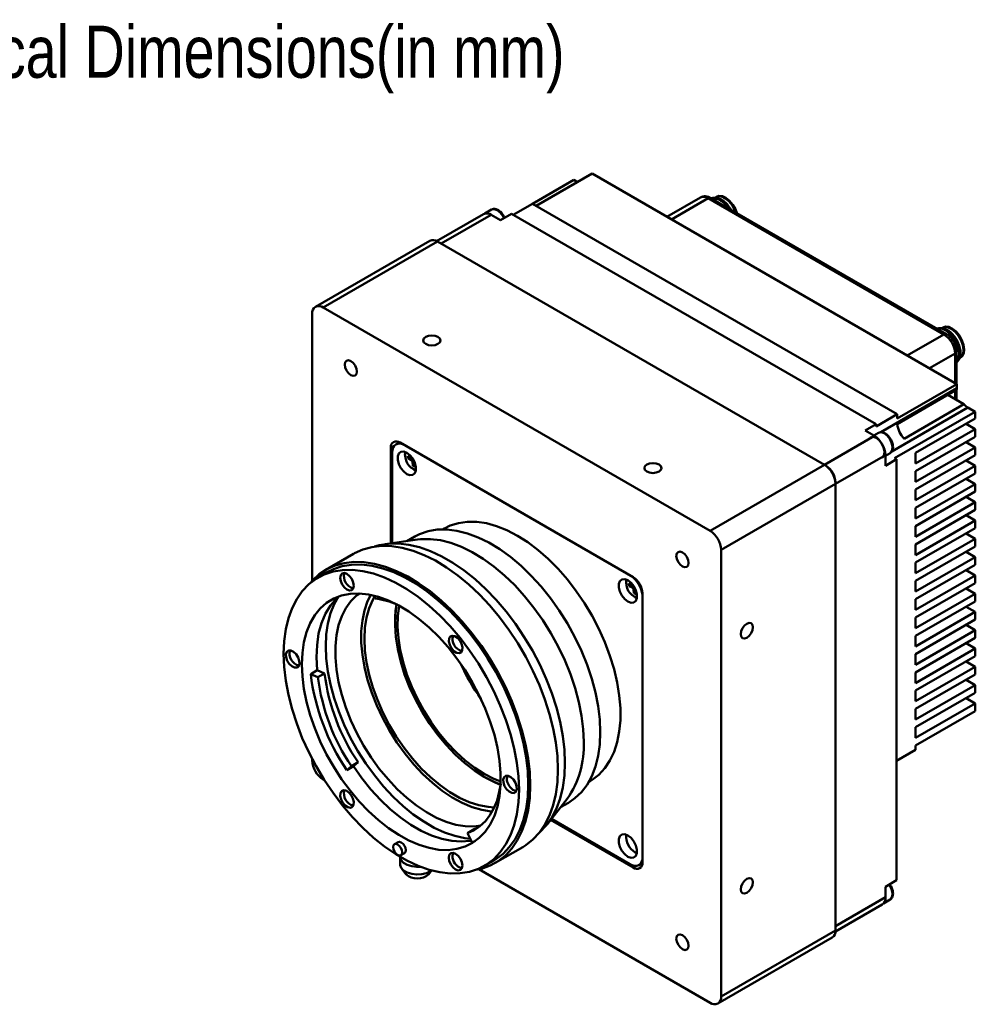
# Model space of a CAD drawing. Header units: millimetres. Extents: x 0 to 9160, y 0 to 1919.
# Tile 5 of 6: x 8746 to 8930, y 1730 to 1919. Entities that reach past the tile are written whole.
import ezdxf

# ---------------------------------------------------------------- set-up
doc = ezdxf.new("R2010")
doc.units = ezdxf.units.MM
doc.linetypes.add('CENTER', pattern=[50.8, 31.75, -6.35, 6.35, -6.35])
doc.layers.add('粗实线', color=7, linetype='Continuous', lineweight=50)
doc.layers.add('细实线', color=3, linetype='Continuous', lineweight=25)
doc.styles.add('iTek', font='txt', dxfattribs={"width": 0.8, "height": 7.5})

msp = doc.modelspace()

# ---------------------------------------------------------------- linework, layer by layer
at = {"layer": '粗实线'}
for p, q in [((8856.277, 1889.633), (8845.529, 1883.428)), ((8856.277, 1889.633), (8926.281, 1849.221)), ((8844.823, 1883.836), (8852.742, 1888.408)), ((8853.448, 1888), (8852.742, 1888.408)), ((8877.051, 1885.046), (8870.637, 1881.343)), ((8880.164, 1885.206), (8880.023, 1885.124)), ((8844.822, 1883.837), (8841.145, 1881.714)), ((8844.822, 1883.837), (8914.826, 1843.424)), ((8878.551, 1884.897), (8871.516, 1880.836)), ((8923.806, 1858.772), (8878.551, 1884.897)), ((8924.306, 1858.822), (8879.051, 1884.947)), ((8835.402, 1881.863), (8826.435, 1876.686)), ((8836.902, 1881.714), (8827.321, 1876.183)), ((8836.971, 1882.718), (8835.677, 1881.971)), ((8838.67, 1880.694), (8836.902, 1881.714)), ((8838.67, 1880.694), (8840.791, 1881.918)), ((8910.795, 1841.506), (8840.791, 1881.918)), ((8825.114, 1876.74), (8803.158, 1864.065)), ((8826.614, 1876.591), (8804.658, 1863.916)), ((8900.86, 1833.73), (8826.614, 1876.591)), ((8802.537, 1811.441), (8802.537, 1862.691)), ((8804.658, 1863.916), (8878.905, 1821.055)), ((8916.771, 1854.711), (8923.806, 1858.772)), ((8923.651, 1860.101), (8923.51, 1860.02)), ((8925.927, 1855.098), (8921.014, 1852.261)), ((8925.927, 1849.425), (8925.927, 1855.098)), ((8926.22, 1849.256), (8926.22, 1855.506)), ((8926.86, 1854.217), (8927.001, 1854.299)), ((8914.826, 1842.608), (8926.281, 1849.221)), ((8926.281, 1848.404), (8926.281, 1849.221)), ((8911.677, 1839.974), (8926.281, 1848.404)), ((8926.291, 1848.153), (8914.836, 1841.54)), ((8925.927, 1846.322), (8925.927, 1847.943)), ((8926.22, 1846.153), (8926.22, 1848.112)), ((8916.185, 1838.72), (8927.64, 1845.333)), ((8924.523, 1847.133), (8927.64, 1845.333)), ((8910.795, 1841.098), (8914.826, 1843.424)), ((8928.402, 1844.73), (8913.778, 1836.288)), ((8929.816, 1843.914), (8914.331, 1834.974)), ((8914.826, 1843.424), (8914.826, 1842.608)), ((8928.402, 1844.73), (8929.816, 1843.914)), ((8929.816, 1843.914), (8929.816, 1842.607)), ((8908.674, 1840.281), (8910.795, 1841.506)), ((8910.795, 1841.506), (8910.795, 1841.098)), ((8929.816, 1842.607), (8918.361, 1835.994)), ((8928.048, 1841.587), (8929.816, 1840.566)), ((8910.441, 1839.261), (8908.674, 1840.281)), ((8911.217, 1839.857), (8910.313, 1839.335)), ((8929.816, 1840.566), (8918.361, 1833.953)), ((8929.816, 1840.566), (8929.816, 1839.096)), ((8819.292, 1838.031), (8818.606, 1837.635)), ((8864.161, 1812.133), (8819.401, 1837.972)), ((8900.86, 1833.73), (8910.441, 1839.261)), ((8929.816, 1839.096), (8918.361, 1832.483)), ((8928.048, 1838.075), (8929.816, 1837.055)), ((8818.232, 1837.297), (8817.634, 1836.951)), ((8817.634, 1836.951), (8817.634, 1818.64)), ((8817.881, 1836.033), (8817.881, 1818.675)), ((8912.563, 1835.438), (8913.467, 1835.96)), ((8929.816, 1837.055), (8918.361, 1830.442)), ((8918.361, 1835.994), (8918.361, 1833.953)), ((8929.816, 1837.055), (8929.816, 1835.585)), ((8820.905, 1835.402), (8821.508, 1835.137)), ((8820.953, 1834.904), (8820.905, 1835.402)), ((8821.733, 1835.065), (8820.953, 1834.904)), ((8821.557, 1834.639), (8820.953, 1834.904)), ((8821.557, 1834.639), (8821.89, 1834.831)), ((8821.633, 1835.135), (8821.667, 1835.155)), ((8822.094, 1834.462), (8821.793, 1834.288)), ((8821.865, 1833.549), (8821.793, 1834.288)), ((8822.209, 1834.021), (8821.865, 1833.549)), ((8822.2, 1834.11), (8822.273, 1833.371)), ((8912.563, 1835.587), (8902.981, 1830.055)), ((8912.563, 1833.545), (8912.563, 1835.587)), ((8912.563, 1833.545), (8914.684, 1834.77)), ((8914.331, 1834.974), (8914.684, 1834.77)), ((8914.684, 1753.932), (8914.684, 1834.77)), ((8929.816, 1835.585), (8918.361, 1828.972)), ((8928.048, 1834.564), (8929.816, 1833.544)), ((8821.658, 1833.108), (8822.124, 1832.767)), ((8822.273, 1833.371), (8821.865, 1833.549)), ((8822.124, 1832.767), (8822.447, 1832.614)), ((8878.905, 1821.055), (8900.86, 1833.73)), ((8901.143, 1833.566), (8900.86, 1833.73)), ((8929.816, 1833.544), (8918.361, 1826.931)), ((8918.361, 1832.483), (8918.361, 1830.442)), ((8929.816, 1832.074), (8918.361, 1825.461)), ((8929.816, 1833.544), (8929.816, 1832.074)), ((8902.981, 1830.382), (8902.981, 1830.056)), ((8928.048, 1831.053), (8929.816, 1830.032)), ((8902.981, 1830.056), (8881.026, 1817.381)), ((8902.981, 1744.319), (8902.981, 1830.056)), ((8929.816, 1830.032), (8918.361, 1823.42)), ((8918.361, 1828.972), (8918.361, 1826.931)), ((8929.816, 1828.563), (8918.361, 1821.95)), ((8929.816, 1830.032), (8929.816, 1828.563)), ((8929.816, 1826.521), (8918.361, 1819.908)), ((8928.048, 1827.542), (8929.816, 1826.521)), ((8929.816, 1826.521), (8929.816, 1825.052)), ((8918.361, 1825.461), (8918.361, 1823.42)), ((8929.816, 1825.052), (8918.361, 1818.439)), ((8929.816, 1823.01), (8918.361, 1816.397)), ((8928.048, 1824.031), (8929.816, 1823.01)), ((8929.816, 1823.01), (8929.816, 1821.54)), ((8827.924, 1821.499), (8827.618, 1821.322)), ((8918.361, 1821.95), (8918.361, 1819.908)), ((8929.816, 1821.54), (8918.361, 1814.928)), ((8822.763, 1819.368), (8816.562, 1818.488)), ((8822.224, 1819.94), (8820.733, 1819.08)), ((8929.816, 1819.499), (8918.361, 1812.886)), ((8928.048, 1820.52), (8929.816, 1819.499)), ((8929.816, 1819.499), (8929.816, 1818.029)), ((8881.026, 1817.381), (8881.026, 1731.644)), ((8918.361, 1818.439), (8918.361, 1816.397)), ((8929.816, 1818.029), (8918.361, 1811.416)), ((8928.048, 1817.009), (8929.816, 1815.988)), ((8810.471, 1816.62), (8805.168, 1813.558)), ((8929.816, 1815.988), (8918.361, 1809.375)), ((8929.816, 1815.988), (8929.816, 1814.518)), ((8918.361, 1814.928), (8918.361, 1812.886)), ((8929.816, 1814.518), (8918.361, 1807.905)), ((8928.048, 1813.498), (8929.816, 1812.477)), ((8805.443, 1813.082), (8803.675, 1812.061)), ((8929.816, 1812.477), (8918.361, 1805.864)), ((8918.361, 1811.416), (8918.361, 1809.375)), ((8929.816, 1812.477), (8929.816, 1811.007)), ((8863.331, 1810.91), (8863.935, 1810.645)), ((8863.38, 1810.411), (8863.331, 1810.91)), ((8864.16, 1810.573), (8863.38, 1810.411)), ((8863.984, 1810.146), (8863.38, 1810.411)), ((8863.984, 1810.146), (8864.316, 1810.338)), ((8864.06, 1810.643), (8864.094, 1810.662)), ((8864.52, 1809.97), (8864.219, 1809.796)), ((8864.292, 1809.057), (8864.219, 1809.796)), ((8864.635, 1809.529), (8864.292, 1809.057)), ((8864.627, 1809.617), (8864.699, 1808.878)), ((8929.816, 1811.007), (8918.361, 1804.394)), ((8928.048, 1809.986), (8929.816, 1808.966)), ((8814.628, 1808.034), (8814.464, 1808.602)), ((8864.084, 1808.616), (8864.55, 1808.275)), ((8864.699, 1808.878), (8864.292, 1809.057)), ((8864.55, 1808.275), (8864.874, 1808.122)), ((8865.929, 1757.384), (8865.929, 1809.071)), ((8929.816, 1808.966), (8918.361, 1802.353)), ((8918.361, 1807.905), (8918.361, 1805.864)), ((8929.816, 1807.496), (8918.361, 1800.883)), ((8929.816, 1808.966), (8929.816, 1807.496)), ((8928.048, 1806.475), (8929.816, 1805.455)), ((8818.447, 1803.699), (8818.447, 1803.454)), ((8929.816, 1805.455), (8918.361, 1798.842)), ((8918.361, 1804.394), (8918.361, 1802.353)), ((8929.816, 1803.985), (8918.361, 1797.372)), ((8929.816, 1805.455), (8929.816, 1803.985)), ((8929.816, 1801.943), (8918.361, 1795.331)), ((8928.048, 1802.964), (8929.816, 1801.943)), ((8929.816, 1801.943), (8929.816, 1800.474)), ((8918.361, 1800.883), (8918.361, 1798.842)), ((8929.816, 1800.474), (8918.361, 1793.861)), ((8929.816, 1798.432), (8918.361, 1791.819)), ((8928.048, 1799.453), (8929.816, 1798.432)), ((8929.816, 1798.432), (8929.816, 1796.963)), ((8918.361, 1797.372), (8918.361, 1795.331)), ((8929.816, 1796.963), (8918.361, 1790.35)), ((8803.529, 1794.269), (8802.256, 1793.534)), ((8803.529, 1794.269), (8804.932, 1793.658)), ((8929.816, 1794.921), (8918.361, 1788.308)), ((8928.048, 1795.942), (8929.816, 1794.921)), ((8929.816, 1794.921), (8929.816, 1793.451)), ((8802.256, 1793.534), (8803.659, 1792.923)), ((8804.932, 1793.658), (8803.659, 1792.923)), ((8918.361, 1793.861), (8918.361, 1791.819)), ((8929.816, 1793.451), (8918.361, 1786.839)), ((8928.048, 1792.431), (8929.816, 1791.41)), ((8929.816, 1791.41), (8918.361, 1784.797)), ((8929.816, 1791.41), (8929.816, 1789.94)), ((8918.361, 1790.35), (8918.361, 1788.308)), ((8929.816, 1789.94), (8918.361, 1783.327)), ((8928.048, 1788.92), (8929.816, 1787.899)), ((8929.816, 1787.899), (8918.361, 1781.286)), ((8918.361, 1786.839), (8918.361, 1784.797)), ((8929.816, 1787.899), (8929.816, 1786.429)), ((8929.816, 1786.429), (8918.361, 1779.816)), ((8918.361, 1783.327), (8918.361, 1781.286)), ((8918.361, 1779.816), (8918.361, 1779)), ((8802.537, 1776.955), (8802.537, 1777.236)), ((8918.361, 1779), (8914.684, 1776.877)), ((8810.068, 1775.865), (8809.177, 1775.111)), ((8810.449, 1775.846), (8809.177, 1775.111)), ((8811.34, 1776.6), (8810.068, 1775.865)), ((8811.34, 1776.6), (8810.449, 1775.846)), ((8835.556, 1773.817), (8835.768, 1773.694)), ((8804.902, 1773.139), (8804.658, 1773.28)), ((8855.616, 1772.823), (8855.922, 1773)), ((8847.632, 1764.667), (8851.495, 1769.596)), ((8850.231, 1767.983), (8851.722, 1768.843)), ((8834.324, 1764.033), (8833.614, 1763.741)), ((8848.3, 1765.519), (8864.161, 1756.363)), ((8848.455, 1765.716), (8863.49, 1757.037)), ((8833.614, 1763.741), (8832.342, 1763.007)), ((8833.232, 1761.224), (8832.342, 1763.007)), ((8819.042, 1761.278), (8818.335, 1760.87)), ((8833.232, 1761.224), (8833.903, 1761.495)), ((8837.665, 1757.265), (8842.969, 1760.326)), ((8819.45, 1758.405), (8819.45, 1756.935)), ((8819.548, 1758.768), (8820.255, 1759.176)), ((8864.55, 1759.282), (8864.874, 1759.13)), ((8835.623, 1756.721), (8837.39, 1757.741)), ((8864.161, 1756.363), (8864.76, 1756.709)), ((8865.239, 1756.863), (8865.926, 1757.26)), ((8819.736, 1756.163), (8820.526, 1755.142)), ((8824.925, 1755.142), (8825.455, 1755.827)), ((8878.905, 1730.419), (8834.515, 1756.045)), ((8912.563, 1752.708), (8914.684, 1753.932)), ((8912.563, 1752.708), (8912.563, 1750.666)), ((8913.585, 1752.862), (8913.373, 1753.176)), ((8902.974, 1744.116), (8911.941, 1749.293)), ((8902.981, 1745.135), (8912.563, 1750.666)), ((8912.173, 1749.476), (8913.467, 1750.223)), ((8881.026, 1731.644), (8902.981, 1744.319)), ((8880.404, 1730.27), (8902.36, 1742.945))]:
    msp.add_line(p, q, dxfattribs=at)
at = {"layer": '粗实线', "flags": 128}
for points in [[(8880.023, 1885.124), (8880.472, 1885.271), (8881.124, 1885.208), (8881.827, 1884.88), (8882.518, 1884.315), (8883.137, 1883.565), (8883.627, 1882.695), (8883.828, 1882.189)], [(8880.164, 1885.206), (8880.613, 1885.353), (8881.265, 1885.29), (8881.968, 1884.962), (8882.66, 1884.397), (8883.278, 1883.647), (8883.769, 1882.777), (8884.033, 1882.071)], [(8839.383, 1881.105), (8839.144, 1881.547), (8838.641, 1882.181), (8838.064, 1882.625), (8837.491, 1882.818), (8837, 1882.735), (8836.971, 1882.718)], [(8824.351, 1856.916), (8824.887, 1856.709), (8825.518, 1856.637), (8826.149, 1856.709), (8826.685, 1856.916), (8827.042, 1857.225), (8827.168, 1857.589), (8827.042, 1857.954), (8826.685, 1858.263), (8826.149, 1858.469), (8825.518, 1858.542), (8824.887, 1858.469), (8824.351, 1858.263), (8823.994, 1857.954), (8823.868, 1857.589), (8823.994, 1857.225), (8824.351, 1856.916)], [(8926.22, 1853.431), (8926.421, 1853.677), (8926.685, 1854.342), (8926.738, 1855.18), (8926.578, 1856.124), (8926.216, 1857.098), (8925.683, 1858.022), (8925.02, 1858.822), (8924.283, 1859.433), (8923.53, 1859.806), (8922.823, 1859.909), (8922.51, 1859.858)], [(8923.51, 1860.02), (8923.959, 1860.167), (8924.611, 1860.104), (8925.314, 1859.775), (8926.005, 1859.211), (8926.624, 1858.461), (8927.114, 1857.591), (8927.434, 1856.679), (8927.553, 1855.807), (8927.462, 1855.051), (8927.169, 1854.478), (8926.86, 1854.217)], [(8923.651, 1860.101), (8924.1, 1860.248), (8924.752, 1860.185), (8925.455, 1859.857), (8926.147, 1859.293), (8926.765, 1858.542), (8927.256, 1857.673), (8927.575, 1856.761), (8927.694, 1855.888), (8927.603, 1855.132), (8927.31, 1854.56), (8927.001, 1854.299)], [(8808.795, 1852.955), (8808.884, 1852.388), (8809.137, 1851.805), (8809.515, 1851.294), (8809.962, 1850.934), (8810.408, 1850.779), (8810.787, 1850.852), (8811.04, 1851.143), (8811.128, 1851.608), (8811.04, 1852.175), (8810.787, 1852.758), (8810.408, 1853.268), (8809.962, 1853.629), (8809.515, 1853.784), (8809.137, 1853.71), (8808.884, 1853.419), (8808.795, 1852.955)], [(8913.467, 1835.96), (8913.63, 1836.087), (8913.88, 1836.553), (8913.923, 1837.202), (8913.752, 1837.946), (8913.39, 1838.685), (8912.887, 1839.32), (8912.31, 1839.764), (8911.738, 1839.957), (8911.247, 1839.873), (8911.217, 1839.857)], [(8819.939, 1837.662), (8819.873, 1837.686), (8819.409, 1837.791), (8818.981, 1837.774), (8818.606, 1837.635), (8818.298, 1837.38), (8818.07, 1837.018), (8817.929, 1836.563), (8817.881, 1836.033)], [(8911.92, 1835.067), (8912.084, 1835.194), (8912.334, 1835.66), (8912.376, 1836.309), (8912.205, 1837.053), (8911.843, 1837.792), (8911.34, 1838.427), (8910.763, 1838.871), (8910.191, 1839.064), (8909.7, 1838.98), (8909.67, 1838.964)], [(8820.71, 1831.95), (8821.314, 1831.724), (8821.846, 1831.772), (8822.241, 1832.087), (8822.451, 1832.632), (8822.451, 1833.341), (8822.241, 1834.129), (8821.846, 1834.899), (8821.314, 1835.561), (8820.71, 1836.033), (8820.105, 1836.259), (8819.573, 1836.211), (8819.179, 1835.896), (8818.969, 1835.351), (8818.969, 1834.642), (8819.179, 1833.855), (8819.573, 1833.084), (8820.105, 1832.422), (8820.71, 1831.95)], [(8866.778, 1832.423), (8867.313, 1832.217), (8867.944, 1832.145), (8868.576, 1832.217), (8869.111, 1832.423), (8869.469, 1832.733), (8869.594, 1833.097), (8869.469, 1833.462), (8869.111, 1833.771), (8868.576, 1833.977), (8867.944, 1834.05), (8867.313, 1833.977), (8866.778, 1833.771), (8866.42, 1833.462), (8866.294, 1833.097), (8866.42, 1832.733), (8866.778, 1832.423)], [(8841.923, 1820.112), (8839.92, 1821.152), (8837.937, 1821.945), (8835.996, 1822.486), (8834.115, 1822.767), (8832.314, 1822.787), (8830.612, 1822.544), (8829.026, 1822.042), (8827.924, 1821.499)], [(8822.224, 1819.94), (8823.171, 1820.421), (8824.796, 1820.979), (8826.543, 1821.274), (8828.394, 1821.301), (8830.33, 1821.061), (8832.331, 1820.556), (8834.379, 1819.79), (8836.453, 1818.773), (8838.532, 1817.513), (8840.595, 1816.023), (8842.623, 1814.318), (8844.594, 1812.415), (8846.489, 1810.333), (8848.29, 1808.093), (8849.979, 1805.717), (8851.538, 1803.228), (8852.952, 1800.651), (8854.208, 1798.012), (8855.292, 1795.337), (8856.195, 1792.652), (8856.906, 1789.985), (8857.419, 1787.362), (8857.729, 1784.808), (8857.833, 1782.35)], [(8822.763, 1819.368), (8823.361, 1819.437), (8825.212, 1819.464), (8827.148, 1819.224), (8829.149, 1818.719), (8831.197, 1817.953), (8833.271, 1816.936), (8835.35, 1815.676), (8837.413, 1814.186), (8839.441, 1812.481), (8841.412, 1810.578), (8843.307, 1808.497), (8845.108, 1806.256), (8846.797, 1803.88), (8848.356, 1801.391), (8849.771, 1798.814), (8851.026, 1796.175), (8852.11, 1793.5), (8853.013, 1790.815), (8853.724, 1788.148), (8854.237, 1785.525), (8854.547, 1782.971), (8854.651, 1780.513)], [(8855.922, 1773), (8856.273, 1773.213), (8857.579, 1774.216), (8858.725, 1775.456), (8859.698, 1776.919), (8860.489, 1778.591), (8861.09, 1780.454), (8861.493, 1782.489), (8861.696, 1784.676), (8861.696, 1786.992), (8861.493, 1789.414), (8861.09, 1791.915), (8860.489, 1794.472), (8859.698, 1797.056), (8858.725, 1799.643), (8857.579, 1802.206), (8856.273, 1804.717), (8854.819, 1807.152), (8853.233, 1809.485), (8851.531, 1811.693), (8849.731, 1813.752), (8847.85, 1815.642), (8845.908, 1817.344), (8843.926, 1818.839), (8841.923, 1820.112)], [(8810.471, 1816.62), (8810.662, 1816.727), (8812.272, 1817.45), (8814.009, 1817.919), (8815.857, 1818.13), (8817.801, 1818.079), (8819.824, 1817.769), (8821.907, 1817.201), (8824.032, 1816.38), (8826.181, 1815.314), (8828.335, 1814.013), (8830.475, 1812.487), (8832.581, 1810.749), (8834.636, 1808.816), (8836.622, 1806.705), (8838.52, 1804.433), (8840.315, 1802.021), (8841.99, 1799.49), (8843.531, 1796.862), (8844.925, 1794.16), (8846.158, 1791.408), (8847.221, 1788.631), (8848.103, 1785.852), (8848.797, 1783.096), (8849.298, 1780.387), (8849.6, 1777.75), (8849.701, 1775.206)], [(8814.495, 1818.002), (8815.404, 1818.265), (8817.209, 1818.562), (8819.117, 1818.597), (8821.11, 1818.368), (8823.17, 1817.877), (8825.278, 1817.129), (8827.414, 1816.131), (8829.561, 1814.892), (8831.698, 1813.423), (8833.806, 1811.737), (8835.865, 1809.85), (8837.858, 1807.778), (8839.766, 1805.541), (8841.572, 1803.158), (8843.259, 1800.652), (8844.813, 1798.044), (8846.219, 1795.359), (8847.464, 1792.621), (8848.537, 1789.855), (8849.429, 1787.085), (8850.131, 1784.338), (8850.637, 1781.637), (8850.942, 1779.007), (8851.044, 1776.472)], [(8872.434, 1816.216), (8872.523, 1815.65), (8872.776, 1815.066), (8873.155, 1814.556), (8873.601, 1814.196), (8874.048, 1814.04), (8874.426, 1814.114), (8874.679, 1814.405), (8874.768, 1814.869), (8874.679, 1815.436), (8874.426, 1816.019), (8874.048, 1816.53), (8873.601, 1816.89), (8873.155, 1817.045), (8872.776, 1816.972), (8872.523, 1816.681), (8872.434, 1816.216)], [(8802.135, 1810.981), (8802.575, 1811.482), (8803.889, 1812.693), (8805.358, 1813.665), (8806.968, 1814.389), (8808.705, 1814.858), (8810.554, 1815.068), (8812.498, 1815.018), (8814.52, 1814.707), (8816.604, 1814.139), (8818.729, 1813.318), (8820.878, 1812.253), (8823.032, 1810.951), (8825.171, 1809.425), (8827.278, 1807.688), (8829.333, 1805.755), (8831.318, 1803.643), (8833.217, 1801.371), (8835.012, 1798.959), (8836.687, 1796.428), (8838.228, 1793.8), (8839.621, 1791.098), (8840.855, 1788.347), (8841.917, 1785.569), (8842.8, 1782.79), (8843.494, 1780.034), (8843.995, 1777.326), (8844.297, 1774.688), (8844.398, 1772.145)], [(8842.241, 1771.349), (8842.139, 1768.928), (8841.833, 1766.647), (8841.326, 1764.527), (8840.623, 1762.587), (8839.73, 1760.844), (8838.655, 1759.315), (8837.408, 1758.012), (8836, 1756.949), (8834.444, 1756.134), (8832.754, 1755.575), (8830.945, 1755.277), (8829.034, 1755.242), (8827.038, 1755.472), (8824.975, 1755.963), (8822.864, 1756.712), (8820.724, 1757.711), (8818.574, 1758.953), (8816.434, 1760.424), (8814.323, 1762.113), (8812.26, 1764.003), (8810.264, 1766.078), (8808.353, 1768.319), (8806.544, 1770.705), (8804.854, 1773.215), (8803.298, 1775.827), (8801.89, 1778.516), (8800.643, 1781.258), (8799.568, 1784.029), (8798.675, 1786.803), (8797.972, 1789.555), (8797.465, 1792.26), (8797.159, 1794.894), (8797.057, 1797.433), (8797.159, 1799.854), (8797.465, 1802.135), (8797.972, 1804.255), (8798.675, 1806.195), (8799.568, 1807.938), (8800.643, 1809.467), (8801.89, 1810.77), (8803.298, 1811.833), (8804.854, 1812.648), (8806.544, 1813.207), (8808.353, 1813.505), (8810.264, 1813.54), (8812.26, 1813.31), (8814.323, 1812.819), (8816.434, 1812.07), (8818.574, 1811.07), (8820.724, 1809.829), (8822.864, 1808.358), (8824.975, 1806.669), (8827.038, 1804.779), (8829.034, 1802.704), (8830.945, 1800.463), (8832.754, 1798.077), (8834.444, 1795.567), (8836, 1792.955), (8837.408, 1790.266), (8838.655, 1787.524), (8839.73, 1784.753), (8840.623, 1781.979), (8841.326, 1779.227), (8841.833, 1776.522), (8842.139, 1773.888), (8842.241, 1771.349)], [(8805.443, 1813.082), (8806.622, 1813.669), (8808.312, 1814.228), (8810.121, 1814.526), (8812.032, 1814.56), (8814.028, 1814.331), (8816.09, 1813.839), (8818.202, 1813.09), (8820.342, 1812.091), (8822.492, 1810.85), (8824.632, 1809.378), (8826.743, 1807.69), (8828.806, 1805.799), (8830.802, 1803.724), (8832.713, 1801.484), (8834.521, 1799.097), (8836.211, 1796.587), (8837.767, 1793.976), (8839.175, 1791.286), (8840.422, 1788.544), (8841.497, 1785.774), (8842.39, 1783), (8843.094, 1780.248), (8843.601, 1777.542), (8843.906, 1774.908), (8844.009, 1772.369)], [(8810.532, 1810.505), (8810.433, 1811.14), (8810.149, 1811.794), (8809.725, 1812.367), (8809.224, 1812.771), (8808.723, 1812.945), (8808.299, 1812.862), (8808.016, 1812.536), (8807.916, 1812.015), (8808.016, 1811.38), (8808.299, 1810.726), (8808.723, 1810.153), (8809.224, 1809.749), (8809.725, 1809.575), (8810.149, 1809.658), (8810.433, 1809.984), (8810.532, 1810.505)], [(8863.136, 1807.458), (8863.741, 1807.232), (8864.272, 1807.28), (8864.667, 1807.595), (8864.877, 1808.14), (8864.877, 1808.849), (8864.667, 1809.636), (8864.272, 1810.407), (8863.741, 1811.069), (8863.136, 1811.541), (8862.531, 1811.767), (8862, 1811.719), (8861.605, 1811.404), (8861.395, 1810.859), (8861.395, 1810.15), (8861.605, 1809.363), (8862, 1808.592), (8862.531, 1807.93), (8863.136, 1807.458)], [(8800.557, 1795.412), (8800.658, 1793.087), (8800.961, 1790.67), (8801.461, 1788.186), (8802.155, 1785.661), (8803.034, 1783.124), (8804.089, 1780.6), (8805.308, 1778.115), (8806.68, 1775.698), (8808.19, 1773.372), (8809.821, 1771.164), (8811.556, 1769.095), (8813.376, 1767.189), (8815.264, 1765.465), (8817.198, 1763.942), (8819.157, 1762.635), (8821.122, 1761.559), (8823.072, 1760.726), (8824.985, 1760.143), (8826.841, 1759.817), (8828.622, 1759.751), (8830.307, 1759.947), (8831.879, 1760.401), (8833.322, 1761.111), (8834.619, 1762.066), (8835.758, 1763.259), (8836.726, 1764.675), (8837.514, 1766.301), (8838.111, 1768.118), (8838.513, 1770.108), (8838.716, 1772.249), (8838.716, 1774.519), (8838.513, 1776.893), (8838.111, 1779.347), (8837.514, 1781.855), (8836.726, 1784.389), (8835.758, 1786.924), (8834.619, 1789.431), (8833.322, 1791.885), (8831.879, 1794.26), (8830.307, 1796.53), (8828.622, 1798.671), (8826.841, 1800.661), (8824.985, 1802.479), (8823.072, 1804.104), (8821.122, 1805.521), (8819.157, 1806.714), (8817.198, 1807.67), (8815.264, 1808.38), (8813.376, 1808.835), (8811.556, 1809.031), (8809.821, 1808.966), (8808.19, 1808.64), (8806.68, 1808.057), (8805.308, 1807.224), (8804.089, 1806.148), (8803.034, 1804.842), (8802.155, 1803.319), (8801.461, 1801.595), (8800.961, 1799.689), (8800.658, 1797.621), (8800.557, 1795.412)], [(8807.639, 1808.462), (8807.197, 1808.062), (8806.039, 1806.726), (8805.078, 1805.143), (8804.324, 1803.331), (8803.787, 1801.313), (8803.474, 1799.112), (8803.387, 1796.755), (8803.529, 1794.269)], [(8832.882, 1761.925), (8831.829, 1762.043), (8829.915, 1762.454), (8827.95, 1763.122), (8825.955, 1764.04), (8823.949, 1765.198), (8821.954, 1766.584), (8819.99, 1768.184), (8818.076, 1769.982), (8816.233, 1771.959), (8814.479, 1774.096), (8812.833, 1776.369), (8811.311, 1778.756), (8809.93, 1781.232), (8808.702, 1783.773), (8807.641, 1786.35), (8806.758, 1788.94), (8806.061, 1791.514), (8805.559, 1794.046), (8805.255, 1796.511), (8805.153, 1798.882), (8805.255, 1801.137), (8805.559, 1803.251), (8806.061, 1805.202), (8806.758, 1806.972), (8807.573, 1808.438)], [(8834.847, 1764.431), (8833.655, 1764.286), (8831.936, 1764.313), (8830.137, 1764.602), (8828.28, 1765.15), (8826.385, 1765.951), (8824.474, 1766.996), (8822.568, 1768.272), (8820.69, 1769.766), (8818.859, 1771.46), (8817.098, 1773.335), (8815.426, 1775.37), (8813.861, 1777.542), (8812.422, 1779.826), (8811.126, 1782.197), (8809.986, 1784.627), (8809.015, 1787.09), (8808.225, 1789.556), (8807.625, 1791.999), (8807.22, 1794.39), (8807.017, 1796.702), (8807.017, 1798.91), (8807.22, 1800.988), (8807.625, 1802.912), (8808.225, 1804.662), (8809.015, 1806.216), (8809.986, 1807.558), (8811.126, 1808.672), (8811.596, 1809.029)], [(8837.085, 1767.154), (8836.885, 1767.17), (8835.087, 1767.46), (8833.23, 1768.008), (8831.335, 1768.809), (8829.424, 1769.853), (8827.518, 1771.129), (8825.639, 1772.623), (8823.809, 1774.317), (8822.048, 1776.192), (8820.375, 1778.227), (8818.811, 1780.399), (8817.372, 1782.684), (8816.075, 1785.055), (8814.935, 1787.485), (8813.965, 1789.947), (8813.175, 1792.414), (8812.574, 1794.856), (8812.17, 1797.247), (8811.967, 1799.56), (8811.967, 1801.767), (8812.17, 1803.845), (8812.574, 1805.77), (8813.175, 1807.519), (8813.78, 1808.758)], [(8837.489, 1767.945), (8836.314, 1768.024), (8834.537, 1768.358), (8832.705, 1768.95), (8830.84, 1769.793), (8828.964, 1770.875), (8827.099, 1772.186), (8825.267, 1773.709), (8823.49, 1775.427), (8821.787, 1777.32), (8820.18, 1779.364), (8818.687, 1781.537), (8817.325, 1783.813), (8816.11, 1786.165), (8815.058, 1788.566), (8814.179, 1790.987), (8813.485, 1793.4), (8812.983, 1795.777), (8812.679, 1798.089), (8812.578, 1800.311), (8812.679, 1802.415), (8812.983, 1804.378), (8813.485, 1806.175), (8814.179, 1807.787), (8814.523, 1808.398)], [(8818.74, 1806.926), (8818.505, 1805.052), (8818.453, 1802.906), (8818.609, 1800.646), (8818.97, 1798.301), (8819.533, 1795.898), (8820.291, 1793.467), (8821.233, 1791.038), (8822.35, 1788.639), (8823.627, 1786.3), (8825.048, 1784.049), (8826.598, 1781.914), (8828.256, 1779.921), (8830.003, 1778.093), (8831.817, 1776.454), (8833.676, 1775.022), (8835.559, 1773.815)], [(8819.249, 1806.664), (8818.999, 1804.72), (8818.948, 1802.636), (8819.099, 1800.442), (8819.45, 1798.164), (8819.997, 1795.831), (8820.732, 1793.47), (8821.648, 1791.111), (8822.732, 1788.782), (8823.972, 1786.51), (8825.352, 1784.325), (8826.857, 1782.252), (8828.467, 1780.316), (8830.163, 1778.541), (8831.925, 1776.949), (8833.731, 1775.559), (8835.559, 1774.387)], [(8884.809, 1801.193), (8884.898, 1800.728), (8885.151, 1800.437), (8885.529, 1800.364), (8885.976, 1800.519), (8886.422, 1800.879), (8886.801, 1801.39), (8887.053, 1801.973), (8887.142, 1802.54), (8887.053, 1803.004), (8886.801, 1803.295), (8886.422, 1803.369), (8885.976, 1803.213), (8885.529, 1802.853), (8885.151, 1802.342), (8884.898, 1801.759), (8884.809, 1801.193)], [(8830.728, 1797.538), (8831.112, 1797.705), (8831.337, 1798.103), (8831.371, 1798.672), (8831.207, 1799.325), (8830.87, 1799.962), (8830.412, 1800.487), (8829.903, 1800.82), (8829.42, 1800.909), (8829.036, 1800.742), (8828.81, 1800.344), (8828.777, 1799.775), (8828.941, 1799.122), (8829.277, 1798.485), (8829.735, 1797.96), (8830.245, 1797.627), (8830.728, 1797.538)], [(8799.453, 1797.358), (8798.97, 1797.826), (8798.461, 1798.082), (8798.003, 1798.085), (8797.666, 1797.837), (8797.502, 1797.373), (8797.536, 1796.766), (8797.761, 1796.107), (8798.145, 1795.497), (8798.628, 1795.028), (8799.138, 1794.773), (8799.596, 1794.769), (8799.932, 1795.018), (8800.096, 1795.481), (8800.063, 1796.089), (8799.837, 1796.748), (8799.453, 1797.358)], [(8857.833, 1782.35), (8857.729, 1780.011), (8857.419, 1777.816), (8856.906, 1775.785), (8856.195, 1773.939), (8855.292, 1772.296), (8854.208, 1770.873), (8852.952, 1769.684), (8851.722, 1768.843)], [(8810.449, 1775.846), (8812.067, 1773.552), (8813.8, 1771.396), (8815.627, 1769.4), (8817.53, 1767.586), (8819.487, 1765.976), (8821.477, 1764.585), (8823.478, 1763.43), (8825.468, 1762.523), (8827.425, 1761.874), (8829.328, 1761.491), (8831.155, 1761.377), (8832.887, 1761.533), (8833.062, 1761.565)], [(8851.044, 1776.472), (8850.942, 1774.055), (8850.637, 1771.778), (8850.131, 1769.661), (8849.429, 1767.724), (8848.537, 1765.984), (8847.464, 1764.456), (8846.219, 1763.156), (8846.178, 1763.12)], [(8835.559, 1774.387), (8837.387, 1773.448), (8838.737, 1772.906)], [(8835.559, 1773.815), (8837.441, 1772.848), (8838.709, 1772.334)], [(8838.703, 1772.289), (8837.644, 1772.729), (8835.771, 1773.693)], [(8839.845, 1771.424), (8840.328, 1770.956), (8840.837, 1770.7), (8841.295, 1770.696), (8841.632, 1770.945), (8841.796, 1771.409), (8841.762, 1772.016), (8841.536, 1772.675), (8841.153, 1773.285), (8840.669, 1773.754), (8840.16, 1774.009), (8839.702, 1774.013), (8839.366, 1773.764), (8839.202, 1773.301), (8839.235, 1772.693), (8839.461, 1772.034), (8839.845, 1771.424)], [(8849.701, 1775.206), (8849.6, 1772.78), (8849.298, 1770.491), (8848.797, 1768.36), (8848.103, 1766.406), (8847.221, 1764.646), (8846.158, 1763.095), (8844.925, 1761.767), (8843.531, 1760.674), (8842.969, 1760.326)], [(8838.724, 1772.448), (8838.463, 1770.905), (8838.017, 1769.275), (8837.417, 1767.792), (8836.668, 1766.47), (8835.778, 1765.321), (8834.753, 1764.355), (8833.604, 1763.581), (8832.342, 1763.007)], [(8844.398, 1772.145), (8844.297, 1769.718), (8843.995, 1767.429), (8843.494, 1765.298), (8842.8, 1763.344), (8841.917, 1761.584), (8840.855, 1760.034), (8839.621, 1758.706), (8838.228, 1757.613), (8836.687, 1756.764), (8835.012, 1756.167), (8833.917, 1755.927)], [(8844.009, 1772.369), (8843.906, 1769.949), (8843.601, 1767.668), (8843.094, 1765.548), (8842.39, 1763.607), (8841.497, 1761.865), (8840.422, 1760.335), (8839.175, 1759.033), (8837.767, 1757.969), (8837.39, 1757.741)], [(8808.57, 1771.244), (8808.186, 1771.077), (8807.961, 1770.679), (8807.927, 1770.11), (8808.091, 1769.457), (8808.428, 1768.82), (8808.886, 1768.295), (8809.395, 1767.962), (8809.878, 1767.872), (8810.262, 1768.04), (8810.488, 1768.438), (8810.521, 1769.007), (8810.357, 1769.66), (8810.02, 1770.297), (8809.563, 1770.822), (8809.053, 1771.154), (8808.57, 1771.244)], [(8863.136, 1758.466), (8863.741, 1758.24), (8864.272, 1758.287), (8864.667, 1758.603), (8864.877, 1759.148), (8864.877, 1759.856), (8864.667, 1760.644), (8864.272, 1761.415), (8863.741, 1762.076), (8863.136, 1762.548), (8862.531, 1762.774), (8862, 1762.727), (8861.605, 1762.411), (8861.395, 1761.866), (8861.395, 1761.158), (8861.605, 1760.37), (8862, 1759.599), (8862.531, 1758.938), (8863.136, 1758.466)], [(8818.084, 1760.314), (8818.149, 1759.897), (8818.335, 1759.469), (8818.614, 1759.093), (8818.942, 1758.828), (8819.27, 1758.714), (8819.548, 1758.768), (8819.734, 1758.982), (8819.8, 1759.324), (8819.734, 1759.74), (8819.548, 1760.169), (8819.27, 1760.545), (8818.942, 1760.809), (8818.614, 1760.924), (8818.335, 1760.87), (8818.149, 1760.655), (8818.084, 1760.314)], [(8820.507, 1759.732), (8820.441, 1760.149), (8820.256, 1760.577), (8819.977, 1760.953), (8819.649, 1761.218), (8819.321, 1761.332), (8819.042, 1761.278)], [(8823.289, 1756.542), (8822.603, 1756.515), (8821.644, 1756.62), (8820.781, 1756.883), (8820.09, 1757.282), (8819.634, 1757.78), (8819.453, 1758.334), (8819.45, 1758.405)], [(8820.255, 1759.176), (8820.256, 1759.176), (8820.441, 1759.39), (8820.507, 1759.732)], [(8828.766, 1758.277), (8828.865, 1757.642), (8829.149, 1756.988), (8829.573, 1756.415), (8830.074, 1756.011), (8830.574, 1755.837), (8830.999, 1755.92), (8831.282, 1756.246), (8831.382, 1756.767), (8831.282, 1757.402), (8830.999, 1758.056), (8830.574, 1758.629), (8830.074, 1759.033), (8829.573, 1759.207), (8829.149, 1759.124), (8828.865, 1758.798), (8828.766, 1758.277)], [(8829.573, 1759.207), (8829.572, 1759.206), (8829.473, 1758.685)], [(8819.45, 1756.935), (8819.453, 1756.864), (8819.634, 1756.31), (8820.09, 1755.812), (8820.781, 1755.414), (8821.644, 1755.15), (8822.603, 1755.045), (8823.573, 1755.109), (8824.468, 1755.334), (8825.208, 1755.702), (8825.398, 1755.842)], [(8863.49, 1757.037), (8863.972, 1756.813), (8864.437, 1756.708), (8864.865, 1756.725), (8865.24, 1756.864), (8865.547, 1757.119), (8865.776, 1757.481), (8865.917, 1757.936), (8865.929, 1758.005)], [(8884.809, 1752.2), (8884.898, 1751.736), (8885.151, 1751.445), (8885.529, 1751.371), (8885.976, 1751.526), (8886.422, 1751.887), (8886.801, 1752.397), (8887.053, 1752.98), (8887.142, 1753.547), (8887.053, 1754.011), (8886.801, 1754.303), (8886.422, 1754.376), (8885.976, 1754.221), (8885.529, 1753.861), (8885.151, 1753.35), (8884.898, 1752.767), (8884.809, 1752.2)], [(8913.467, 1750.223), (8913.63, 1750.35), (8913.88, 1750.816), (8913.923, 1751.465), (8913.752, 1752.209), (8913.39, 1752.949), (8913.276, 1753.119)], [(8872.434, 1742.728), (8872.523, 1742.161), (8872.776, 1741.578), (8873.155, 1741.067), (8873.601, 1740.707), (8874.048, 1740.552), (8874.426, 1740.625), (8874.679, 1740.916), (8874.768, 1741.381), (8874.679, 1741.948), (8874.426, 1742.531), (8874.048, 1743.041), (8873.601, 1743.401), (8873.155, 1743.557), (8872.776, 1743.483), (8872.523, 1743.192), (8872.434, 1742.728)]]:
    msp.add_lwpolyline(points, dxfattribs=at)
at = {"layer": '粗实线'}
for centre, radius, start, end in [((8877.672, 1883.671), 1.509, 54.3822, 114.30721), ((8878.844, 1884.488), 0.503, 65.69288, 125.6179), ((8879.304, 1881.488), 3.403, 27.4875, 92.51788), ((8836.024, 1880.487), 1.509, 54.3825, 114.30695), ((8825.735, 1875.365), 1.509, 54.38245, 114.30723), ((8803.83, 1862.901), 1.31, 50.79674, 189.21413), ((8924.097, 1858.377), 0.491, 64.24607, 126.3615), ((8921.321, 1854.888), 4.61, 2.6055, 57.39454), ((8925.72, 1855.556), 0.503, 294.37601, 354.29151), ((8929.322, 1848.407), 3.041, 180.05657, 184.79237), ((8930.237, 1847.83), 3.603, 223.88251, 239.37867), ((8919.617, 1842.094), 4.812, 186.61098, 224.51985), ((8818.711, 1837.126), 1.092, 50.79676, 189.21399), ((8907.957, 1835.377), 4.61, 2.60543, 57.39457), ((8822.794, 1835.804), 2.438, 170.99207, 193.00444), ((8823.308, 1835.493), 2.904, 166.95818, 253.37752), ((8821.571, 1835.242), 0.122, 239.02922, 318.39758), ((8821.341, 1834.239), 0.455, 6.29309, 61.62043), ((8822.431, 1834.139), 0.233, 162.84713, 187.34317), ((8898.376, 1829.846), 4.61, 2.60539, 57.39457), ((8898.99, 1830.2), 3.996, 2.60539, 57.39456), ((8876.42, 1817.171), 4.61, 2.60539, 57.39457), ((8811.029, 1812.302), 2.394, 164.42696, 255.56766), ((8865.22, 1811.311), 2.438, 170.99207, 193.00444), ((8865.739, 1811.002), 2.908, 167.00257, 252.99207), ((8860.4, 1807.92), 5.595, 8.8048, 51.19705), ((8862.091, 1808.896), 3.842, 2.60543, 57.39453), ((8863.998, 1810.75), 0.122, 239.03033, 318.39576), ((8863.767, 1809.746), 0.455, 6.29328, 61.62043), ((8864.858, 1809.647), 0.233, 162.85462, 187.33568), ((8812.667, 1792.56), 15.598, 66.66383, 82.77647), ((8838.413, 1803.79), 19.967, 170.91237, 180.26096), ((8831.872, 1800.262), 2.389, 164.30089, 255.69374), ((8800.579, 1797.455), 2.374, 163.92182, 256.07281), ((8867.901, 1812.246), 40.462, 204.50328, 215.40598), ((8843.993, 1798.702), 42.056, 187.05844, 214.12092), ((8842.305, 1797.709), 38.941, 187.05843, 214.12093), ((8843.578, 1798.443), 38.941, 187.05843, 214.12093), ((8837.213, 1779.639), 17.459, 324.88708, 2.87002), ((8807.143, 1777.164), 4.61, 182.60544, 237.39452), ((8842.236, 1773.428), 2.32, 164.73113, 223.45945), ((8842.011, 1772.807), 1.755, 213.72406, 260.01005), ((8811.023, 1770.597), 2.389, 164.3009, 255.69373), ((8866.337, 1762.341), 3.543, 174.17842, 239.71412), ((8831.886, 1758.584), 2.415, 177.58961, 255.52917), ((8864.851, 1757.209), 1.092, 230.79674, 9.21416), ((8822.725, 1757.447), 3.186, 226.34825, 313.65183), ((8911.123, 1750.491), 1.451, 304.35041, 6.96203), ((8901.511, 1744.156), 1.479, 305.01457, 6.29786), ((8879.733, 1731.434), 1.31, 230.79665, 9.21423)]:
    msp.add_arc(centre, radius, start, end, dxfattribs=at)
for points, knots in [([(8879.051, 1884.947), (8878.912, 1885.018), (8878.568, 1885.196), (8877.991, 1885.3), (8877.434, 1885.258), (8877.172, 1885.082), (8877.085, 1885.024)], [0, 0, 0, 0, 0.2193202, 0.5440691, 0.8491963, 1, 1, 1, 1]), ([(8882.888, 1882.758), (8882.702, 1883.048), (8882.444, 1883.45), (8881.99, 1883.946), (8881.592, 1884.308), (8881.094, 1884.646), (8880.56, 1884.894), (8879.998, 1885.015), (8879.515, 1885.021), (8879.254, 1884.915), (8879.168, 1884.879)], [0, 0, 0, 0, 0.1964644, 0.2725009, 0.3973147, 0.5234821, 0.6566888, 0.7933061, 0.9315489, 1, 1, 1, 1]), ([(8839.339, 1881.46), (8839.223, 1881.648), (8838.972, 1882.054), (8838.451, 1882.53), (8837.895, 1882.817), (8837.377, 1882.892), (8837.11, 1882.766), (8836.994, 1882.711)], [0, 0, 0, 0, 0.1925638, 0.4166031, 0.6445314, 0.8452512, 1, 1, 1, 1]), ([(8839.482, 1881.162), (8839.458, 1881.236), (8839.424, 1881.342), (8839.359, 1881.433), (8839.339, 1881.46)], [0, 0, 0, 0, 0.6972745, 1, 1, 1, 1]), ([(8926.243, 1857.729), (8926.057, 1858.019), (8925.799, 1858.421), (8925.345, 1858.917), (8924.947, 1859.279), (8924.45, 1859.617), (8923.915, 1859.865), (8923.353, 1859.986), (8922.87, 1859.992), (8922.61, 1859.886), (8922.523, 1859.851)], [0, 0, 0, 0, 0.1964812, 0.272525, 0.39735, 0.5235283, 0.6567467, 0.7933759, 0.9316303, 1, 1, 1, 1]), ([(8926.22, 1855.506), (8926.213, 1855.659), (8926.193, 1856.079), (8925.995, 1856.788), (8925.597, 1857.58), (8925.059, 1858.263), (8924.601, 1858.646), (8924.343, 1858.8), (8924.306, 1858.822)], [0, 0, 0, 0, 0.1215517, 0.3333341, 0.5453989, 0.7596072, 0.965415, 1, 1, 1, 1]), ([(8926.22, 1853.417), (8926.22, 1853.417), (8926.399, 1853.526), (8926.649, 1853.897), (8926.899, 1854.481), (8926.984, 1855.143), (8926.946, 1855.775), (8926.822, 1856.364), (8926.618, 1857.008), (8926.387, 1857.453), (8926.243, 1857.729)], [0, 0, 0, 0, 0.0002156, 0.15435887, 0.31038683, 0.45734739, 0.60374011, 0.71476928, 0.82290364, 1, 1, 1, 1]), ([(8913.585, 1838.599), (8913.469, 1838.786), (8913.219, 1839.193), (8912.698, 1839.669), (8912.141, 1839.956), (8911.624, 1840.031), (8911.356, 1839.904), (8911.24, 1839.849)], [0, 0, 0, 0, 0.19256308, 0.41660264, 0.64453107, 0.84525108, 1, 1, 1, 1]), ([(8913.469, 1836.002), (8913.55, 1836.044), (8913.777, 1836.163), (8913.973, 1836.579), (8914.057, 1837.151), (8913.942, 1837.819), (8913.767, 1838.336), (8913.604, 1838.571), (8913.585, 1838.599)], [0, 0, 0, 0, 0.11155156, 0.31325174, 0.52114283, 0.74379702, 0.96971185, 1, 1, 1, 1]), ([(8913.469, 1750.265), (8913.55, 1750.307), (8913.777, 1750.426), (8913.973, 1750.843), (8914.057, 1751.414), (8913.942, 1752.082), (8913.767, 1752.599), (8913.604, 1752.834), (8913.585, 1752.862)], [0, 0, 0, 0, 0.11155156, 0.31325174, 0.52114283, 0.74379702, 0.96971185, 1, 1, 1, 1])]:
    msp.add_open_spline(points, degree=3, knots=knots, dxfattribs=at)

# ---------------------------------------------------------------- texts
at = {"layer": '细实线', "color": 1, "linetype": 'CENTER', "insert": (8582.881, 1918.03), "char_height": 10, "width": 482.25058, "attachment_point": 1, "style": 'iTek'}
msp.add_mtext('{\\C0;TTS46MGV-5M Camera Mechanical Dimensions(in mm)}', dxfattribs=at)

doc.saveas('drawing.dxf')
